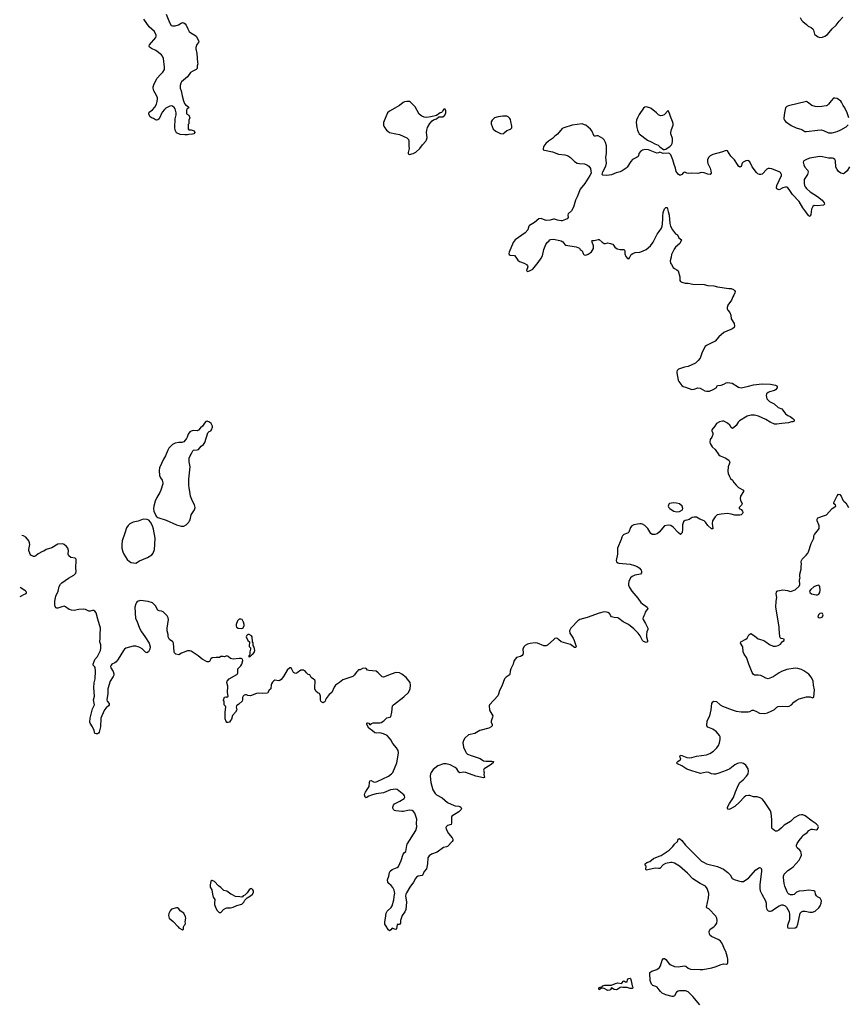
# Model space of a CAD drawing. Header units: inches. Extents: x 1839294 to 1929364, y 762242 to 909984.
# Tile 3 of 76: x 1839629 to 1853070, y 778212 to 794179. Entities that reach past the tile are written whole.
import ezdxf

# ---------------------------------------------------------------- set-up
doc = ezdxf.new("R2010")
doc.units = ezdxf.units.IN
doc.header["$MEASUREMENT"] = 0
for name, color, linetype in [('B8738', 7, 'Continuous'), ('B8747', 7, 'Continuous'), ('B8748', 7, 'Continuous'), ('B8749', 7, 'Continuous'), ('B8757', 7, 'Continuous'), ('B8758', 7, 'Continuous'), ('B8759', 7, 'Continuous')]:
    doc.layers.add(name, color=color, linetype=linetype)

msp = doc.modelspace()

# ---------------------------------------------------------------- linework, layer by layer
at = {"layer": 'B8738', "color": 6, "elevation": 700}
for points in [[(1840000, 785553), (1839930, 785517), (1839890, 785485), (1839870, 785475), (1839850, 785475), (1839830, 785482), (1839810, 785496), (1839799, 785510), (1839776, 785570), (1839776, 785590), (1839792, 785670), (1839790, 785694), (1839776, 785730), (1839730, 785785), (1839690, 785807), (1839665, 785816)], [(1839634, 784975), (1839710, 784927), (1839727, 784910), (1839733, 784887), (1839726, 784870), (1839690, 784854), (1839650, 784828), (1839629, 784820)]]:
    msp.add_lwpolyline(points, dxfattribs=at)
at = {"layer": 'B8747', "color": 6}
for points, elevation in [([(1842758, 780000), (1842766, 779950), (1842793, 779910), (1842786, 779850), (1842790, 779830), (1842810, 779771), (1842830, 779731), (1842863, 779703), (1842890, 779699), (1842935, 779750), (1842970, 779772), (1842990, 779778), (1843050, 779777), (1843090, 779785), (1843150, 779812), (1843230, 779835), (1843265, 779870), (1843279, 779901), (1843319, 779941), (1843375, 779970), (1843404, 780000)], 800), ([(1843296, 780000), (1843278, 779982), (1843254, 779970), (1843245, 779955), (1843232, 779948), (1843197, 779957), (1843130, 779961), (1843070, 779990), (1843055, 780000)], 800), ([(1845894, 780000), (1845890, 779990), (1845887, 779970), (1845902, 779870), (1845890, 779750), (1845874, 779710), (1845833, 779650), (1845820, 779620), (1845807, 779570), (1845805, 779530), (1845790, 779508), (1845750, 779506), (1845742, 779438), (1845730, 779426), (1845710, 779429), (1845670, 779448), (1845650, 779418), (1845630, 779402), (1845610, 779419), (1845590, 779449), (1845585, 779465), (1845549, 779510), (1845550, 779550), (1845563, 779610), (1845572, 779690), (1845590, 779720), (1845656, 779784), (1845672, 779810), (1845695, 779905), (1845711, 780000)], 700), ([(1850000, 778448), (1849970, 778488), (1849950, 778501), (1849898, 778518), (1849878, 778538), (1849858, 778598), (1849849, 778710), (1849851, 778730), (1849881, 778750), (1849962, 778778), (1850000, 778805)], 700)]:
    msp.add_lwpolyline(points, dxfattribs=dict(at, elevation=elevation))
for points, elevation in [([(1842170, 779779), (1842090, 779753), (1842070, 779728), (1842050, 779686), (1842043, 779650), (1842051, 779610), (1842116, 779556), (1842198, 779470), (1842212, 779450), (1842270, 779422), (1842286, 779430), (1842288, 779470), (1842298, 779490), (1842313, 779507), (1842319, 779530), (1842314, 779550), (1842321, 779610), (1842319, 779630), (1842290, 779688), (1842230, 779729), (1842210, 779762), (1842190, 779776)], 800), ([(1849530, 778470), (1849483, 778483), (1849410, 778485), (1849390, 778490), (1849370, 778486), (1849330, 778455), (1849310, 778448), (1849273, 778453), (1849230, 778478), (1849212, 778450), (1849199, 778441), (1849170, 778436), (1849110, 778467), (1849076, 778476), (1849070, 778486), (1849062, 778478), (1849062, 778470), (1849030, 778448), (1849026, 778450), (1849022, 778470), (1849030, 778482), (1849046, 778490), (1849070, 778491), (1849089, 778510), (1849119, 778521), (1849230, 778523), (1849294, 778550), (1849330, 778558), (1849389, 778551), (1849430, 778591), (1849444, 778584), (1849450, 778574), (1849470, 778574), (1849482, 778578), (1849488, 778610), (1849502, 778630), (1849530, 778636), (1849538, 778630), (1849550, 778594), (1849565, 778510), (1849575, 778490), (1849571, 778470)], 700)]:
    msp.add_lwpolyline(points, close=True, dxfattribs=dict(at, elevation=elevation))
at = {"layer": 'B8748', "color": 6, "elevation": 700}
for points in [[(1842670, 787669), (1842650, 787661), (1842624, 787636), (1842594, 787590), (1842560, 787560), (1842530, 787521), (1842510, 787514), (1842442, 787518), (1842410, 787509), (1842390, 787494), (1842363, 787457), (1842347, 787410), (1842335, 787390), (1842290, 787334), (1842258, 787322), (1842210, 787324), (1842150, 787314), (1842110, 787289), (1842050, 787233), (1842030, 787199), (1841993, 787107), (1841960, 787050), (1841896, 786910), (1841893, 786870), (1841899, 786790), (1841913, 786750), (1841938, 786710), (1841950, 786670), (1841948, 786652), (1841919, 786550), (1841904, 786510), (1841853, 786430), (1841824, 786370), (1841802, 786290), (1841797, 786250), (1841803, 786210), (1841845, 786130), (1841870, 786108), (1842004, 786064), (1842170, 785990), (1842250, 785964), (1842290, 785967), (1842330, 785988), (1842370, 786028), (1842385, 786050), (1842396, 786070), (1842412, 786150), (1842465, 786230), (1842475, 786270), (1842465, 786310), (1842431, 786370), (1842398, 786450), (1842390, 786530), (1842378, 786590), (1842373, 786633), (1842372, 786730), (1842395, 786930), (1842379, 787010), (1842379, 787070), (1842393, 787107), (1842410, 787131), (1842439, 787190), (1842450, 787197), (1842510, 787203), (1842529, 787210), (1842570, 787261), (1842612, 787290), (1842630, 787321), (1842681, 787479), (1842700, 787500), (1842728, 787512), (1842741, 787530), (1842755, 787570), (1842754, 787590), (1842737, 787630), (1842710, 787652)], [(1841630, 786078), (1841550, 786048), (1841468, 786032), (1841417, 786003), (1841390, 785977), (1841363, 785937), (1841336, 785850), (1841290, 785730), (1841283, 785670), (1841287, 785610), (1841300, 785550), (1841317, 785510), (1841370, 785427), (1841411, 785391), (1841437, 785377), (1841510, 785367), (1841570, 785401), (1841701, 785459), (1841770, 785501), (1841794, 785530), (1841813, 785587), (1841822, 785670), (1841824, 785770), (1841798, 785918), (1841783, 785970), (1841751, 786031), (1841724, 786064), (1841696, 786076)], [(1843217, 784457), (1843190, 784456), (1843170, 784442), (1843164, 784430), (1843141, 784370), (1843139, 784350), (1843148, 784328), (1843170, 784311), (1843230, 784305), (1843248, 784312), (1843268, 784350), (1843269, 784370), (1843259, 784410), (1843238, 784450)], [(1843350, 784209), (1843332, 784208), (1843310, 784186), (1843302, 784170), (1843332, 784110), (1843354, 784090), (1843353, 784013), (1843372, 783992), (1843371, 783970), (1843361, 783930), (1843362, 783890), (1843354, 783866), (1843350, 783866), (1843342, 783850), (1843350, 783845), (1843366, 783850), (1843375, 783865), (1843390, 783872), (1843397, 783883), (1843410, 783891), (1843430, 783918), (1843441, 783950), (1843430, 784006), (1843418, 784030), (1843416, 784076), (1843406, 784090), (1843399, 784170), (1843388, 784190)]]:
    msp.add_lwpolyline(points, close=True, dxfattribs=at)
at = {"layer": 'B8748', "color": 6}
for points, elevation in [([(1850000, 785870), (1849970, 785844), (1849930, 785829), (1849890, 785830), (1849867, 785847), (1849818, 785930), (1849770, 785976), (1849730, 785997), (1849710, 786002), (1849690, 786004), (1849650, 786000), (1849590, 785985), (1849561, 785970), (1849537, 785943), (1849511, 785870), (1849501, 785859), (1849490, 785850), (1849430, 785830), (1849406, 785810), (1849395, 785790), (1849387, 785750), (1849325, 785610), (1849325, 785510), (1849302, 785410), (1849310, 785388), (1849332, 785372), (1849346, 785366), (1849530, 785351), (1849602, 785330), (1849647, 785310), (1849676, 785290), (1849708, 785250), (1849715, 785230), (1849715, 785210), (1849699, 785190), (1849670, 785180), (1849607, 785173), (1849563, 785150), (1849539, 785130), (1849508, 785070), (1849502, 785030), (1849505, 785010), (1849522, 784970), (1849560, 784910), (1849657, 784797), (1849704, 784730), (1849730, 784706), (1849786, 784670), (1849806, 784650), (1849816, 784630), (1849775, 784570), (1849764, 784530), (1849742, 784490), (1849739, 784470), (1849744, 784450), (1849781, 784390), (1849816, 784310), (1849818, 784290), (1849802, 784250), (1849796, 784210), (1849798, 784170), (1849812, 784110), (1849810, 784089), (1849790, 784081), (1849750, 784096), (1849734, 784110), (1849691, 784190), (1849661, 784230), (1849590, 784303), (1849502, 784370), (1849417, 784417), (1849350, 784467), (1849330, 784477), (1849270, 784484), (1849230, 784494), (1849215, 784510), (1849194, 784550), (1849170, 784567), (1849150, 784573), (1849110, 784575), (1849030, 784556), (1848836, 784484), (1848716, 784450), (1848684, 784430), (1848585, 784330), (1848569, 784310), (1848549, 784270), (1848550, 784230), (1848605, 784150), (1848624, 784110), (1848652, 784028), (1848655, 784010), (1848650, 783996), (1848630, 784000), (1848566, 784046), (1848410, 784091), (1848370, 784130), (1848350, 784143), (1848330, 784148), (1848310, 784144), (1848291, 784130), (1848190, 784038), (1848170, 784027), (1848130, 784024), (1848030, 784070), (1847990, 784073), (1847910, 784062), (1847867, 784050), (1847830, 784032), (1847804, 784010), (1847792, 783970), (1847796, 783910), (1847790, 783886), (1847778, 783870), (1847750, 783852), (1847690, 783836), (1847667, 783810), (1847646, 783774), (1847632, 783730), (1847594, 783650), (1847585, 783615), (1847579, 783561), (1847571, 783549), (1847522, 783518), (1847491, 783489), (1847448, 783370), (1847410, 783299), (1847398, 783242), (1847385, 783215), (1847250, 783070), (1847245, 783050), (1847250, 782990), (1847257, 782970), (1847302, 782890), (1847300, 782870), (1847275, 782805), (1847275, 782790), (1847292, 782750), (1847292, 782728), (1847279, 782710), (1847239, 782690), (1847090, 782653), (1847010, 782602), (1846910, 782582), (1846852, 782528), (1846826, 782490), (1846819, 782450), (1846830, 782381), (1846860, 782310), (1846872, 782290), (1846892, 782270), (1846950, 782245), (1847068, 782210), (1847097, 782197), (1847150, 782162), (1847190, 782157), (1847290, 782157), (1847315, 782150), (1847307, 782130), (1847263, 782090), (1847162, 782030), (1847153, 782010), (1847165, 781970), (1847160, 781940), (1847171, 781890), (1847150, 781885), (1847030, 781914), (1846867, 781973), (1846830, 781976), (1846770, 781965), (1846750, 781978), (1846720, 782030), (1846695, 782050), (1846610, 782097), (1846548, 782112), (1846501, 782110), (1846410, 782080), (1846338, 782022), (1846303, 781970), (1846294, 781947), (1846287, 781910), (1846298, 781810), (1846332, 781690), (1846366, 781630), (1846390, 781610), (1846481, 781561), (1846570, 781487), (1846674, 781434), (1846690, 781429), (1846750, 781427), (1846770, 781420), (1846784, 781410), (1846794, 781386), (1846788, 781370), (1846750, 781335), (1846638, 781262), (1846631, 781249), (1846635, 781150), (1846630, 781130), (1846568, 781110), (1846548, 781092), (1846543, 781077), (1846546, 781050), (1846582, 780982), (1846645, 780910), (1846654, 780890), (1846654, 780870), (1846644, 780850), (1846570, 780773), (1846550, 780764), (1846503, 780757), (1846400, 780680), (1846310, 780646), (1846270, 780618), (1846250, 780589), (1846244, 780490), (1846226, 780410), (1846190, 780367), (1846171, 780330), (1846168, 780312), (1846157, 780303), (1846090, 780288), (1846064, 780276), (1846047, 780253), (1846018, 780190), (1845956, 780110), (1845902, 780018), (1845894, 780000)], 700), ([(1845711, 780000), (1845713, 780010), (1845703, 780063), (1845684, 780104), (1845657, 780137), (1845614, 780170), (1845599, 780190), (1845593, 780230), (1845616, 780290), (1845628, 780350), (1845637, 780370), (1845670, 780399), (1845750, 780430), (1845771, 780449), (1845817, 780543), (1845850, 780646), (1845870, 780674), (1845892, 780690), (1845908, 780788), (1845916, 780810), (1846057, 781030), (1846071, 781090), (1846068, 781148), (1846073, 781213), (1846038, 781310), (1846017, 781337), (1845993, 781353), (1845950, 781358), (1845850, 781338), (1845830, 781338), (1845730, 781349), (1845710, 781357), (1845690, 781372), (1845682, 781390), (1845681, 781410), (1845690, 781440), (1845710, 781464), (1845796, 781504), (1845863, 781550), (1845875, 781570), (1845873, 781590), (1845858, 781610), (1845750, 781697), (1845730, 781702), (1845641, 781690), (1845530, 781641), (1845410, 781623), (1845353, 781607), (1845294, 781586), (1845250, 781561), (1845233, 781573), (1845224, 781610), (1845227, 781630), (1845236, 781650), (1845267, 781693), (1845295, 781745), (1845302, 781810), (1845310, 781835), (1845330, 781844), (1845370, 781821), (1845390, 781816), (1845410, 781818), (1845430, 781823), (1845611, 781910), (1845662, 781950), (1845679, 781970), (1845746, 782130), (1845768, 782250), (1845772, 782292), (1845767, 782330), (1845742, 782370), (1845681, 782441), (1845650, 782502), (1845630, 782530), (1845590, 782570), (1845530, 782596), (1845470, 782612), (1845410, 782608), (1845392, 782612), (1845350, 782649), (1845290, 782689), (1845258, 782750), (1845258, 782762), (1845259, 782770), (1845270, 782776), (1845290, 782773), (1845310, 782746), (1845336, 782764), (1845365, 782775), (1845450, 782779), (1845470, 782775), (1845490, 782782), (1845534, 782810), (1845585, 782855), (1845647, 782873), (1845667, 782950), (1845678, 783050), (1845690, 783070), (1845862, 783198), (1845934, 783270), (1845962, 783330), (1845967, 783390), (1845961, 783430), (1845898, 783510), (1845830, 783566), (1845790, 783588), (1845730, 783591), (1845652, 783568), (1845530, 783519), (1845510, 783524), (1845490, 783536), (1845445, 783590), (1845410, 783614), (1845290, 783625), (1845273, 783633), (1845250, 783656), (1845230, 783664), (1845190, 783655), (1845150, 783638), (1845126, 783634), (1845114, 783626), (1845107, 783610), (1845090, 783600), (1845052, 783548), (1845030, 783530), (1844970, 783505), (1844868, 783472), (1844819, 783430), (1844750, 783385), (1844730, 783354), (1844690, 783270), (1844646, 783234), (1844602, 783170), (1844591, 783150), (1844586, 783130), (1844570, 783109), (1844550, 783099), (1844530, 783109), (1844516, 783130), (1844510, 783150), (1844508, 783210), (1844499, 783239), (1844491, 783251), (1844470, 783258), (1844435, 783290), (1844415, 783330), (1844415, 783375), (1844424, 783430), (1844424, 783450), (1844414, 783470), (1844390, 783492), (1844376, 783496), (1844355, 783510), (1844335, 783555), (1844310, 783562), (1844279, 783590), (1844264, 783610), (1844230, 783633), (1844190, 783629), (1844130, 783585), (1844110, 783579), (1844090, 783581), (1844070, 783595), (1844030, 783669), (1844010, 783669), (1843965, 783630), (1843906, 783530), (1843870, 783479), (1843850, 783464), (1843830, 783455), (1843770, 783467), (1843750, 783458), (1843730, 783435), (1843714, 783410), (1843709, 783391), (1843701, 783330), (1843676, 783304), (1843650, 783257), (1843570, 783252), (1843510, 783256), (1843470, 783252), (1843370, 783215), (1843330, 783220), (1843310, 783231), (1843290, 783231), (1843270, 783223), (1843256, 783210), (1843243, 783190), (1843243, 783150), (1843236, 783130), (1843183, 783077), (1843144, 783050), (1843140, 783030), (1843152, 782988), (1843131, 782950), (1843083, 782897), (1843063, 782837), (1843050, 782813), (1843030, 782789), (1843010, 782782), (1842990, 782784), (1842977, 782797), (1842959, 782839), (1842964, 782890), (1842960, 782950), (1842972, 783032), (1842967, 783047), (1842945, 783070), (1842947, 783127), (1842928, 783150), (1842939, 783161), (1842950, 783191), (1842970, 783198), (1842990, 783191), (1843013, 783210), (1843001, 783270), (1843007, 783370), (1842990, 783430), (1842996, 783450), (1843028, 783492), (1843150, 783559), (1843161, 783570), (1843169, 783590), (1843166, 783630), (1843169, 783650), (1843217, 783703), (1843232, 783728), (1843247, 783790), (1843242, 783810), (1843219, 783819), (1843190, 783821), (1843089, 783809), (1843050, 783822), (1843012, 783852), (1842990, 783861), (1842950, 783849), (1842930, 783853), (1842894, 783850), (1842870, 783835), (1842817, 783837), (1842751, 783830), (1842728, 783812), (1842708, 783772), (1842690, 783764), (1842670, 783764), (1842590, 783809), (1842523, 783863), (1842410, 783938), (1842390, 783944), (1842350, 783944), (1842253, 783907), (1842210, 783879), (1842161, 783890), (1842140, 783910), (1842135, 783930), (1842125, 784070), (1842112, 784092), (1842061, 784130), (1842046, 784150), (1842039, 784170), (1842036, 784210), (1842019, 784270), (1842019, 784310), (1842045, 784450), (1842039, 784479), (1842021, 784510), (1841956, 784576), (1841930, 784590), (1841890, 784594), (1841870, 784602), (1841830, 784673), (1841803, 784703), (1841781, 784721), (1841710, 784745), (1841590, 784759), (1841536, 784744), (1841521, 784730), (1841510, 784708), (1841498, 784650), (1841506, 784470), (1841528, 784428), (1841571, 784310), (1841605, 784250), (1841659, 784179), (1841727, 784070), (1841746, 784010), (1841741, 783970), (1841718, 783930), (1841690, 783914), (1841670, 783924), (1841614, 783974), (1841578, 783998), (1841551, 784011), (1841510, 784022), (1841470, 784022), (1841351, 783988), (1841330, 783972), (1841310, 783947), (1841225, 783810), (1841192, 783768), (1841170, 783751), (1841123, 783730), (1841110, 783714), (1841104, 783690), (1841106, 783670), (1841146, 783610), (1841155, 783570), (1841153, 783550), (1841143, 783530), (1841097, 783450), (1841057, 783330), (1841058, 783250), (1841042, 783150), (1841048, 783130), (1841078, 783090), (1841082, 783070), (1841068, 783050), (1841030, 783018), (1841007, 782990), (1840959, 782890), (1840947, 782850), (1840939, 782710), (1840916, 782625), (1840906, 782610), (1840890, 782599), (1840870, 782597), (1840850, 782602), (1840834, 782654), (1840809, 782710), (1840773, 782770), (1840765, 782790), (1840771, 782850), (1840810, 783005), (1840843, 783070), (1840828, 783148), (1840841, 783210), (1840829, 783349), (1840837, 783423), (1840851, 783490), (1840856, 783616), (1840852, 783672), (1840841, 783690), (1840821, 783710), (1840818, 783730), (1840850, 783802), (1840890, 783854), (1840925, 783915), (1840939, 783950), (1840946, 783990), (1840943, 784043), (1840931, 784091), (1840936, 784150), (1840932, 784210), (1840942, 784310), (1840897, 784457), (1840870, 784561), (1840850, 784588), (1840830, 784598), (1840810, 784600), (1840770, 784588), (1840750, 784590), (1840696, 784616), (1840670, 784620), (1840590, 784614), (1840510, 784599), (1840470, 784603), (1840430, 784616), (1840370, 784658), (1840350, 784666), (1840310, 784660), (1840250, 784634), (1840230, 784635), (1840221, 784641), (1840204, 784664), (1840196, 784690), (1840196, 784750), (1840213, 784830), (1840251, 784910), (1840270, 784990), (1840293, 785027), (1840314, 785046), (1840419, 785121), (1840508, 785170), (1840539, 785201), (1840545, 785230), (1840540, 785290), (1840547, 785410), (1840542, 785430), (1840526, 785446), (1840460, 785460), (1840426, 785486), (1840416, 785510), (1840420, 785570), (1840411, 785610), (1840390, 785638), (1840350, 785670), (1840330, 785678), (1840250, 785676), (1840150, 785614), (1840059, 785590), (1840018, 785562), (1840000, 785553)], 700), ([(1850000, 780415), (1849990, 780414), (1849950, 780420), (1849916, 780416), (1849790, 780389), (1849785, 780405), (1849789, 780450), (1849777, 780470), (1849777, 780490), (1849804, 780510), (1849850, 780530), (1849910, 780578), (1850000, 780612)], 700), ([(1843055, 780000), (1842990, 780044), (1842939, 780059), (1842890, 780106), (1842853, 780133), (1842790, 780206), (1842750, 780221), (1842742, 780218), (1842731, 780209), (1842730, 780206), (1842719, 780150), (1842718, 780110), (1842748, 780068), (1842758, 780000)], 800), ([(1843404, 780000), (1843410, 780006), (1843419, 780030), (1843419, 780050), (1843410, 780068), (1843390, 780088), (1843370, 780086), (1843350, 780068), (1843318, 780022), (1843296, 780000)], 800)]:
    msp.add_lwpolyline(points, dxfattribs=dict(at, elevation=elevation))
at = {"layer": 'B8749', "color": 6}
for points, elevation in [([(1842002, 794270), (1842056, 794136), (1842087, 794087), (1842110, 794077), (1842150, 794078), (1842202, 794098), (1842250, 794125), (1842270, 794132), (1842291, 794130), (1842313, 794113), (1842330, 794091), (1842356, 794030), (1842379, 793990), (1842404, 793964), (1842470, 793930), (1842490, 793910), (1842535, 793830), (1842529, 793810), (1842501, 793779), (1842484, 793730), (1842486, 793706), (1842504, 793630), (1842515, 793485), (1842516, 793464), (1842506, 793430), (1842505, 793390), (1842490, 793370), (1842436, 793344), (1842399, 793321), (1842350, 793250), (1842256, 793170), (1842243, 793150), (1842232, 793110), (1842234, 793070), (1842250, 793023), (1842262, 792942), (1842284, 792864), (1842302, 792822), (1842319, 792799), (1842362, 792770), (1842372, 792750), (1842345, 792735), (1842332, 792710), (1842333, 792653), (1842371, 792631), (1842391, 792590), (1842374, 792550), (1842374, 792490), (1842362, 792478), (1842362, 792410), (1842373, 792393), (1842411, 792391), (1842457, 792377), (1842472, 792350), (1842452, 792330), (1842430, 792321), (1842370, 792317), (1842350, 792310), (1842310, 792310), (1842230, 792317), (1842170, 792342), (1842150, 792389), (1842145, 792430), (1842150, 792570), (1842166, 792634), (1842167, 792670), (1842152, 792732), (1842136, 792756), (1842110, 792775), (1842090, 792781), (1842065, 792775), (1841998, 792742), (1841976, 792724), (1841942, 792678), (1841890, 792570), (1841870, 792554), (1841850, 792549), (1841830, 792555), (1841798, 792578), (1841768, 792590), (1841742, 792610), (1841721, 792650), (1841721, 792670), (1841730, 792681), (1841782, 792718), (1841821, 792759), (1841847, 792810), (1841859, 792850), (1841864, 792890), (1841862, 792910), (1841850, 792950), (1841807, 793027), (1841796, 793070), (1841795, 793090), (1841810, 793141), (1841861, 793230), (1841910, 793290), (1841951, 793329), (1841976, 793370), (1841979, 793410), (1841963, 793550), (1841947, 793590), (1841929, 793610), (1841837, 793677), (1841765, 793710), (1841734, 793734), (1841729, 793750), (1841735, 793770), (1841835, 793890), (1841844, 793910), (1841844, 793930), (1841815, 793990), (1841730, 794066), (1841645, 794185)], 600), ([(1850000, 792630), (1849990, 792637), (1849958, 792670), (1849870, 792740), (1849850, 792750), (1849790, 792765), (1849770, 792759), (1849750, 792744), (1849676, 792644), (1849648, 792590), (1849635, 792550), (1849630, 792510), (1849640, 792430), (1849650, 792386), (1849665, 792350), (1849679, 792330), (1849810, 792227), (1849870, 792201), (1849930, 792165), (1849984, 792144), (1850000, 792127)], 700), ([(1850000, 792025), (1849990, 792019), (1849965, 792015), (1849826, 792066), (1849770, 792075), (1849730, 792064), (1849698, 792042), (1849674, 792010), (1849667, 791973), (1849659, 791961), (1849646, 791950), (1849568, 791912), (1849540, 791880), (1849484, 791790), (1849464, 791770), (1849404, 791730), (1849367, 791710), (1849306, 791694), (1849230, 791663), (1849152, 791652), (1849090, 791657), (1849079, 791670), (1849087, 791710), (1849134, 791806), (1849146, 791850), (1849138, 791950), (1849146, 792010), (1849145, 792135), (1849132, 792190), (1849112, 792230), (1849090, 792253), (1849010, 792296), (1848990, 792295), (1848970, 792288), (1848950, 792291), (1848910, 792376), (1848890, 792404), (1848810, 792466), (1848790, 792476), (1848750, 792490), (1848590, 792466), (1848453, 792427), (1848427, 792413), (1848355, 792325), (1848311, 792290), (1848271, 792250), (1848209, 792210), (1848163, 792170), (1848132, 792130), (1848123, 792110), (1848118, 792090), (1848122, 792070), (1848142, 792062), (1848274, 792034), (1848370, 791999), (1848470, 791986), (1848510, 791975), (1848530, 791968), (1848565, 791945), (1848630, 791882), (1848670, 791854), (1848710, 791845), (1848790, 791841), (1848830, 791825), (1848862, 791802), (1848887, 791767), (1848896, 791690), (1848879, 791650), (1848797, 791523), (1848719, 791430), (1848673, 791307), (1848644, 791250), (1848610, 791138), (1848580, 791080), (1848527, 791030), (1848521, 791010), (1848523, 790970), (1848512, 790950), (1848430, 790919), (1848410, 790917), (1848350, 790929), (1848305, 790945), (1848290, 790945), (1848231, 790929), (1848170, 790925), (1848150, 790926), (1848090, 790954), (1848050, 790949), (1847977, 790890), (1847896, 790844), (1847886, 790830), (1847870, 790770), (1847830, 790720), (1847666, 790610), (1847636, 790564), (1847567, 790410), (1847564, 790390), (1847570, 790370), (1847583, 790363), (1847653, 790353), (1847676, 790330), (1847710, 790278), (1847736, 790256), (1847811, 790230), (1847851, 790210), (1847867, 790190), (1847871, 790170), (1847851, 790110), (1847860, 790100), (1847870, 790096), (1847910, 790111), (1847950, 790136), (1848041, 790239), (1848090, 790313), (1848108, 790350), (1848131, 790450), (1848165, 790535), (1848190, 790573), (1848213, 790590), (1848229, 790610), (1848243, 790617), (1848290, 790619), (1848390, 790601), (1848413, 790593), (1848437, 790577), (1848470, 790531), (1848490, 790521), (1848655, 790495), (1848685, 790485), (1848710, 790472), (1848722, 790450), (1848751, 790431), (1848767, 790387), (1848775, 790375), (1848787, 790367), (1848810, 790363), (1848850, 790375), (1848884, 790396), (1848904, 790416), (1848938, 790470), (1848937, 790510), (1848914, 790570), (1848910, 790594), (1848920, 790600), (1848950, 790599), (1849010, 790616), (1849030, 790616), (1849077, 790570), (1849110, 790551), (1849130, 790551), (1849170, 790563), (1849210, 790548), (1849230, 790547), (1849250, 790537), (1849282, 790490), (1849322, 790462), (1849370, 790450), (1849433, 790453), (1849444, 790430), (1849444, 790384), (1849461, 790341), (1849486, 790306), (1849510, 790301), (1849523, 790317), (1849547, 790370), (1849576, 790390), (1849610, 790404), (1849690, 790410), (1849730, 790423), (1849790, 790451), (1849863, 790510), (1849906, 790574), (1849970, 790699), (1850000, 790742)], 700)]:
    msp.add_lwpolyline(points, dxfattribs=dict(at, elevation=elevation))
at = {"layer": 'B8749', "color": 6, "elevation": 700}
for points in [[(1845910, 792855), (1845870, 792848), (1845850, 792838), (1845790, 792790), (1845625, 792695), (1845597, 792670), (1845528, 792510), (1845531, 792471), (1845543, 792443), (1845577, 792390), (1845599, 792370), (1845630, 792351), (1845730, 792326), (1845790, 792320), (1845910, 792265), (1845935, 792235), (1845942, 792210), (1845940, 792130), (1845945, 792090), (1845930, 792028), (1845930, 792004), (1845952, 791992), (1846010, 792007), (1846053, 792030), (1846122, 792090), (1846162, 792150), (1846218, 792210), (1846229, 792230), (1846237, 792270), (1846230, 792350), (1846232, 792390), (1846242, 792430), (1846282, 792498), (1846319, 792541), (1846343, 792557), (1846390, 792572), (1846430, 792602), (1846490, 792606), (1846526, 792630), (1846542, 792670), (1846540, 792700), (1846530, 792726), (1846510, 792726), (1846492, 792708), (1846485, 792690), (1846470, 792675), (1846450, 792668), (1846392, 792628), (1846298, 792602), (1846230, 792595), (1846190, 792600), (1846150, 792615), (1846110, 792649), (1846046, 792766), (1845970, 792842), (1845950, 792852)], [(1847510, 792614), (1847466, 792614), (1847390, 792605), (1847330, 792586), (1847291, 792550), (1847276, 792524), (1847276, 792490), (1847310, 792406), (1847351, 792370), (1847430, 792334), (1847470, 792330), (1847490, 792342), (1847530, 792383), (1847590, 792404), (1847612, 792428), (1847614, 792450), (1847598, 792530), (1847590, 792559), (1847578, 792578), (1847570, 792590), (1847550, 792603), (1847530, 792612)]]:
    msp.add_lwpolyline(points, close=True, dxfattribs=at)
at = {"layer": 'B8757', "color": 6, "elevation": 700}
for points in [[(1850000, 778805), (1850007, 778810), (1850023, 778837), (1850050, 778927), (1850070, 778953), (1850090, 778954), (1850110, 778939), (1850164, 778870), (1850189, 778850), (1850250, 778824), (1850310, 778821), (1850410, 778835), (1850433, 778830), (1850470, 778799), (1850510, 778781), (1850666, 778774), (1850710, 778776), (1850856, 778804), (1850910, 778820), (1851010, 778860), (1851046, 778866), (1851095, 778865), (1851109, 778871), (1851113, 778887), (1851114, 778946), (1851112, 778970), (1851092, 779030), (1851084, 779070), (1851058, 779118), (1851035, 779175), (1851012, 779212), (1850994, 779234), (1850970, 779255), (1850853, 779310), (1850828, 779330), (1850818, 779350), (1850815, 779390), (1850830, 779430), (1850889, 779470), (1850910, 779490), (1850935, 779530), (1850945, 779570), (1850937, 779610), (1850920, 779640), (1850810, 779761), (1850775, 779775), (1850770, 779786), (1850804, 779936), (1850805, 780000)], [(1851668, 780000), (1851726, 779890), (1851735, 779850), (1851737, 779790), (1851750, 779750), (1851770, 779728), (1851790, 779722), (1851810, 779722), (1851831, 779729), (1851870, 779760), (1851950, 779810), (1851990, 779824), (1852010, 779824), (1852046, 779810), (1852068, 779788), (1852090, 779751), (1852108, 779710), (1852116, 779670), (1852116, 779584), (1852085, 779490), (1852083, 779463), (1852091, 779451), (1852108, 779448), (1852210, 779453), (1852236, 779470), (1852252, 779510), (1852290, 779691), (1852310, 779711), (1852330, 779723), (1852370, 779722), (1852448, 779708), (1852490, 779708), (1852530, 779725), (1852590, 779777), (1852614, 779810), (1852629, 779850), (1852633, 779890), (1852612, 779932), (1852570, 779953), (1852553, 779970), (1852540, 780000)], [(1852195, 780000), (1852190, 779995), (1852170, 779985), (1852130, 779986), (1852110, 779996), (1852106, 780000)], [(1850664, 778204), (1850550, 778338), (1850470, 778416), (1850430, 778430), (1850330, 778431), (1850310, 778427), (1850283, 778410), (1850250, 778350), (1850230, 778339), (1850210, 778340), (1850110, 778367), (1850050, 778394), (1850021, 778420), (1850000, 778448)]]:
    msp.add_lwpolyline(points, dxfattribs=at)
at = {"layer": 'B8758', "color": 6, "elevation": 700}
for points in [[(1850336, 790000), (1850339, 789950), (1850350, 789935), (1850370, 789922), (1850424, 789904), (1850470, 789907), (1850550, 789892), (1850730, 789883), (1850790, 789869), (1850890, 789862), (1850950, 789846), (1851130, 789818), (1851170, 789819), (1851210, 789804), (1851224, 789790), (1851233, 789770), (1851231, 789750), (1851214, 789710), (1851196, 789684), (1851173, 789630), (1851117, 789550), (1851104, 789510), (1851104, 789490), (1851113, 789470), (1851147, 789430), (1851165, 789390), (1851171, 789330), (1851178, 789310), (1851221, 789250), (1851226, 789210), (1851218, 789190), (1851198, 789170), (1851179, 789161), (1851110, 789135), (1851053, 789107), (1850970, 789034), (1850910, 788965), (1850770, 788894), (1850750, 788877), (1850701, 788790), (1850665, 788690), (1850636, 788650), (1850590, 788608), (1850470, 788557), (1850410, 788545), (1850350, 788525), (1850316, 788510), (1850293, 788490), (1850286, 788470), (1850286, 788450), (1850310, 788332), (1850322, 788310), (1850370, 788246), (1850390, 788230), (1850430, 788222), (1850530, 788184), (1850570, 788187), (1850630, 788207), (1850666, 788206), (1850742, 788162), (1850773, 788153), (1850816, 788156), (1850880, 788180), (1850925, 788210), (1850950, 788246), (1851010, 788250), (1851050, 788266), (1851090, 788289), (1851110, 788293), (1851150, 788292), (1851184, 788284), (1851290, 788222), (1851330, 788210), (1851450, 788235), (1851530, 788259), (1851670, 788275), (1851809, 788269), (1851890, 788255), (1851910, 788241), (1851917, 788223), (1851917, 788210), (1851890, 788176), (1851870, 788164), (1851790, 788144), (1851768, 788132), (1851743, 788110), (1851736, 788084), (1851749, 788029), (1851790, 787990), (1851867, 787947), (1851934, 787890), (1851990, 787866), (1852009, 787849), (1852051, 787790), (1852090, 787762), (1852125, 787745), (1852171, 787710), (1852191, 787690), (1852191, 787669), (1852170, 787657), (1852150, 787656), (1852098, 787642), (1851990, 787633), (1851910, 787620), (1851870, 787621), (1851803, 787650), (1851730, 787697), (1851612, 787752), (1851550, 787767), (1851495, 787765), (1851430, 787748), (1851306, 787674), (1851285, 787655), (1851250, 787599), (1851210, 787558), (1851190, 787551), (1851170, 787568), (1851146, 787606), (1851110, 787635), (1851050, 787666), (1851030, 787670), (1850981, 787659), (1850930, 787631), (1850905, 787590), (1850854, 787530), (1850855, 787510), (1850873, 787473), (1850874, 787450), (1850857, 787410), (1850830, 787370), (1850822, 787330), (1850827, 787307), (1850864, 787250), (1850909, 787209), (1850970, 787125), (1850990, 787108), (1851072, 787072), (1851130, 787038), (1851146, 787006), (1851144, 786990), (1851119, 786930), (1851117, 786857), (1851122, 786822), (1851140, 786770), (1851161, 786741), (1851192, 786712), (1851213, 786673), (1851249, 786629), (1851290, 786595), (1851371, 786550), (1851371, 786530), (1851322, 786450), (1851314, 786414), (1851319, 786390), (1851347, 786330), (1851335, 786305), (1851298, 786270), (1851302, 786250), (1851330, 786236), (1851356, 786210), (1851359, 786190), (1851351, 786170), (1851331, 786150), (1851310, 786145), (1851230, 786144), (1851170, 786161), (1851110, 786170), (1851010, 786163), (1850945, 786150), (1850910, 786119), (1850868, 786050), (1850859, 786010), (1850872, 785930), (1850870, 785922), (1850859, 785921), (1850850, 785921), (1850790, 785978), (1850751, 786031), (1850730, 786052), (1850660, 786080), (1850610, 786111), (1850570, 786111), (1850536, 786104), (1850490, 786074), (1850450, 786061), (1850422, 786058), (1850406, 786046), (1850394, 786046), (1850394, 786034), (1850379, 785990), (1850381, 785910), (1850374, 785870), (1850367, 785850), (1850350, 785833), (1850310, 785861), (1850230, 785952), (1850190, 785975), (1850150, 785980), (1850089, 785971), (1850000, 785870), (1850000, 785870)], [(1852106, 780000), (1852090, 780015), (1852076, 780036), (1852041, 780130), (1852030, 780170), (1852017, 780270), (1852018, 780290), (1852030, 780322), (1852050, 780346), (1852090, 780380), (1852150, 780418), (1852177, 780443), (1852270, 780550), (1852296, 780590), (1852308, 780630), (1852307, 780670), (1852300, 780690), (1852286, 780710), (1852238, 780750), (1852230, 780770), (1852230, 780790), (1852241, 780819), (1852270, 780870), (1852321, 780930), (1852332, 780950), (1852400, 781000), (1852430, 781030), (1852470, 781051), (1852490, 781054), (1852556, 781044), (1852570, 781051), (1852584, 781090), (1852578, 781110), (1852550, 781141), (1852482, 781182), (1852370, 781267), (1852330, 781285), (1852310, 781286), (1852270, 781278), (1852190, 781236), (1852130, 781178), (1852030, 781115), (1851988, 781072), (1851943, 781037), (1851910, 781020), (1851890, 781020), (1851870, 781028), (1851843, 781050), (1851831, 781070), (1851827, 781090), (1851832, 781210), (1851820, 781310), (1851805, 781350), (1851719, 781479), (1851676, 781536), (1851641, 781561), (1851590, 781579), (1851530, 781578), (1851470, 781600), (1851450, 781600), (1851410, 781590), (1851382, 781570), (1851307, 781490), (1851230, 781421), (1851150, 781377), (1851130, 781372), (1851117, 781377), (1851108, 781390), (1851111, 781410), (1851145, 781470), (1851210, 781567), (1851240, 781660), (1851287, 781773), (1851312, 781808), (1851362, 781850), (1851418, 781910), (1851445, 781950), (1851451, 781990), (1851446, 782030), (1851410, 782090), (1851370, 782118), (1851330, 782127), (1851295, 782125), (1851270, 782117), (1851230, 782097), (1851147, 782033), (1851090, 782002), (1850970, 781959), (1850915, 781945), (1850890, 781943), (1850851, 781951), (1850810, 781970), (1850770, 781979), (1850670, 781956), (1850530, 781996), (1850450, 782027), (1850370, 782078), (1850297, 782110), (1850284, 782130), (1850302, 782150), (1850344, 782176), (1850351, 782189), (1850339, 782230), (1850349, 782250), (1850370, 782249), (1850450, 782217), (1850491, 782209), (1850530, 782213), (1850610, 782235), (1850770, 782260), (1850821, 782279), (1850884, 782316), (1850937, 782370), (1850964, 782410), (1850981, 782450), (1850992, 782508), (1850989, 782549), (1850980, 782570), (1850932, 782630), (1850870, 782674), (1850790, 782708), (1850777, 782730), (1850781, 782810), (1850823, 782890), (1850843, 782990), (1850857, 783090), (1850870, 783117), (1850890, 783130), (1850930, 783125), (1850991, 783071), (1851030, 783046), (1851186, 782986), (1851250, 782966), (1851330, 782953), (1851443, 782957), (1851470, 782961), (1851510, 782981), (1851530, 782984), (1851582, 782962), (1851630, 782934), (1851710, 782930), (1851760, 782940), (1851830, 782970), (1851870, 782995), (1851910, 783032), (1851930, 783041), (1852010, 783047), (1852090, 783042), (1852110, 783045), (1852150, 783070), (1852186, 783110), (1852222, 783138), (1852270, 783164), (1852390, 783200), (1852450, 783197), (1852490, 783181), (1852509, 783191), (1852523, 783310), (1852506, 783390), (1852502, 783450), (1852497, 783470), (1852470, 783518), (1852427, 783567), (1852350, 783622), (1852310, 783642), (1852250, 783660), (1852210, 783663), (1852070, 783642), (1851986, 783610), (1851950, 783590), (1851850, 783520), (1851770, 783490), (1851730, 783500), (1851681, 783530), (1851650, 783544), (1851610, 783550), (1851550, 783550), (1851530, 783561), (1851510, 783593), (1851454, 783730), (1851431, 783811), (1851417, 783837), (1851378, 783890), (1851366, 783930), (1851359, 784010), (1851323, 784070), (1851329, 784091), (1851410, 784132), (1851428, 784152), (1851456, 784204), (1851470, 784217), (1851490, 784223), (1851549, 784189), (1851610, 784141), (1851630, 784131), (1851701, 784110), (1851732, 784092), (1851789, 784049), (1851850, 784022), (1851890, 784018), (1851934, 784030), (1851969, 784050), (1852005, 784095), (1852029, 784110), (1852031, 784131), (1852010, 784141), (1851982, 784142), (1851970, 784150), (1851959, 784170), (1851946, 784306), (1851948, 784332), (1851894, 784650), (1851899, 784750), (1851911, 784810), (1851901, 784870), (1851903, 784897), (1851911, 784909), (1851924, 784916), (1852010, 784936), (1852084, 784924), (1852130, 784905), (1852146, 784914), (1852206, 784934), (1852270, 784991), (1852282, 785018), (1852277, 785090), (1852281, 785119), (1852288, 785130), (1852282, 785150), (1852282, 785190), (1852304, 785270), (1852303, 785310), (1852309, 785350), (1852304, 785390), (1852309, 785409), (1852321, 785430), (1852387, 785493), (1852413, 785527), (1852425, 785550), (1852470, 785687), (1852508, 785770), (1852513, 785807), (1852523, 785830), (1852585, 785910), (1852596, 785930), (1852599, 785950), (1852596, 785970), (1852591, 785990), (1852562, 786050), (1852563, 786077), (1852578, 786102), (1852591, 786109), (1852669, 786131), (1852715, 786150), (1852808, 786252), (1852869, 786290), (1852862, 786310), (1852837, 786330), (1852836, 786350), (1852890, 786458), (1852910, 786485), (1852930, 786482), (1852954, 786454), (1852981, 786390), (1852998, 786370), (1853030, 786346), (1853071, 786271)], [(1850000, 780612), (1850035, 780625), (1850166, 780714), (1850221, 780770), (1850250, 780810), (1850301, 780850), (1850310, 780892), (1850330, 780902), (1850370, 780866), (1850431, 780791), (1850690, 780534), (1850730, 780510), (1850770, 780492), (1850950, 780444), (1851010, 780421), (1851043, 780403), (1851117, 780350), (1851153, 780310), (1851188, 780250), (1851216, 780236), (1851290, 780212), (1851330, 780205), (1851370, 780206), (1851410, 780228), (1851450, 780259), (1851570, 780392), (1851630, 780428), (1851650, 780423), (1851660, 780400), (1851662, 780370), (1851632, 780150), (1851632, 780090), (1851642, 780050), (1851668, 780000)], [(1850805, 780000), (1850805, 780010), (1850779, 780090), (1850752, 780130), (1850669, 780169), (1850550, 780249), (1850459, 780339), (1850331, 780451), (1850250, 780503), (1850213, 780513), (1850192, 780512), (1850107, 780493), (1850068, 780472), (1850010, 780416), (1850000, 780415)], [(1852540, 780000), (1852536, 780010), (1852533, 780033), (1852525, 780045), (1852513, 780053), (1852430, 780063), (1852350, 780050), (1852270, 780048), (1852230, 780032), (1852195, 780000)]]:
    msp.add_lwpolyline(points, dxfattribs=at)
for points in [[(1850236, 786344), (1850170, 786334), (1850156, 786324), (1850147, 786290), (1850154, 786274), (1850176, 786250), (1850210, 786225), (1850238, 786210), (1850290, 786197), (1850330, 786205), (1850382, 786230), (1850385, 786250), (1850373, 786290), (1850333, 786330), (1850281, 786341)], [(1852590, 785009), (1852550, 784999), (1852510, 784983), (1852460, 784940), (1852441, 784910), (1852445, 784890), (1852472, 784870), (1852550, 784851), (1852570, 784851), (1852590, 784861), (1852609, 784890), (1852615, 784930), (1852606, 784986)], [(1852630, 784557), (1852608, 784552), (1852585, 784530), (1852574, 784494), (1852584, 784484), (1852600, 784480), (1852630, 784483), (1852650, 784496), (1852659, 784510), (1852664, 784530), (1852652, 784552)]]:
    msp.add_lwpolyline(points, close=True, dxfattribs=at)
at = {"layer": 'B8759', "color": 6, "elevation": 700}
for points in [[(1852290, 794215), (1852313, 794173), (1852330, 794150), (1852390, 794103), (1852416, 794076), (1852470, 794051), (1852496, 794030), (1852507, 794007), (1852524, 793944), (1852556, 793916), (1852582, 793902), (1852610, 793893), (1852650, 793896), (1852690, 793913), (1852730, 793941), (1852810, 794032), (1852872, 794088), (1852923, 794157), (1852981, 794219)], [(1853081, 792590), (1853050, 792670), (1853012, 792752), (1852987, 792790), (1852962, 792842), (1852950, 792857), (1852890, 792901), (1852850, 792909), (1852830, 792904), (1852790, 792865), (1852748, 792810), (1852728, 792790), (1852710, 792781), (1852642, 792770), (1852570, 792765), (1852531, 792771), (1852477, 792790), (1852410, 792842), (1852390, 792850), (1852098, 792782), (1852070, 792770), (1852053, 792750), (1852034, 792666), (1852025, 792590), (1852024, 792570), (1852033, 792550), (1852051, 792530), (1852143, 792463), (1852225, 792425), (1852318, 792398), (1852366, 792366), (1852390, 792364), (1852570, 792390), (1852630, 792391), (1852670, 792384), (1852750, 792345), (1852810, 792346), (1852890, 792366), (1852949, 792391), (1853037, 792443), (1853070, 792476)], [(1850000, 792127), (1850010, 792115), (1850070, 792075), (1850090, 792073), (1850110, 792080), (1850182, 792130), (1850202, 792150), (1850215, 792170), (1850220, 792210), (1850217, 792250), (1850193, 792330), (1850192, 792350), (1850202, 792398), (1850230, 792470), (1850230, 792498), (1850220, 792530), (1850183, 792610), (1850170, 792658), (1850150, 792706), (1850084, 792636), (1850057, 792623), (1850030, 792619), (1850010, 792624), (1850000, 792630)], [(1853090, 791793), (1853051, 791730), (1853010, 791689), (1852990, 791681), (1852949, 791690), (1852910, 791717), (1852888, 791748), (1852870, 791790), (1852861, 791890), (1852853, 791910), (1852830, 791928), (1852813, 791933), (1852750, 791934), (1852650, 791956), (1852610, 791958), (1852448, 791932), (1852403, 791917), (1852350, 791890), (1852339, 791870), (1852350, 791825), (1852366, 791790), (1852414, 791734), (1852420, 791710), (1852410, 791670), (1852355, 791585), (1852352, 791530), (1852360, 791490), (1852369, 791470), (1852390, 791444), (1852450, 791389), (1852571, 791310), (1852648, 791250), (1852677, 791210), (1852685, 791190), (1852668, 791172), (1852563, 791163), (1852516, 791164), (1852493, 791150), (1852471, 791109), (1852461, 791019), (1852450, 790989), (1852430, 790998), (1852410, 791023), (1852383, 791063), (1852330, 791130), (1852273, 791230), (1852164, 791344), (1852110, 791427), (1852090, 791450), (1852070, 791461), (1852050, 791464), (1852010, 791455), (1851950, 791422), (1851930, 791424), (1851910, 791436), (1851904, 791450), (1851912, 791490), (1851988, 791650), (1851988, 791670), (1851970, 791699), (1851950, 791713), (1851830, 791758), (1851790, 791767), (1851770, 791765), (1851750, 791757), (1851730, 791741), (1851690, 791690), (1851670, 791675), (1851650, 791668), (1851627, 791670), (1851602, 791682), (1851580, 791700), (1851511, 791791), (1851470, 791876), (1851450, 791891), (1851434, 791894), (1851405, 791890), (1851366, 791870), (1851348, 791850), (1851330, 791796), (1851310, 791788), (1851290, 791804), (1851270, 791830), (1851226, 791906), (1851164, 791964), (1851110, 792053), (1851090, 792057), (1851012, 792030), (1850870, 791992), (1850830, 791970), (1850810, 791950), (1850788, 791912), (1850785, 791875), (1850790, 791847), (1850830, 791771), (1850841, 791730), (1850843, 791690), (1850830, 791670), (1850790, 791674), (1850733, 791693), (1850690, 791699), (1850630, 791687), (1850529, 791691), (1850470, 791683), (1850450, 791688), (1850430, 791703), (1850410, 791709), (1850390, 791697), (1850370, 791669), (1850350, 791658), (1850330, 791658), (1850310, 791675), (1850278, 791718), (1850267, 791770), (1850243, 791830), (1850226, 791906), (1850190, 791990), (1850172, 792010), (1850150, 792014), (1850066, 792010), (1850013, 792033), (1850000, 792025)], [(1850000, 790742), (1850040, 790800), (1850050, 790830), (1850056, 790870), (1850062, 790950), (1850059, 790990), (1850067, 791050), (1850090, 791111), (1850110, 791132), (1850130, 791132), (1850150, 791070), (1850162, 791010), (1850174, 790874), (1850187, 790830), (1850219, 790770), (1850248, 790728), (1850268, 790708), (1850298, 790690), (1850323, 790643), (1850363, 790610), (1850350, 790570), (1850337, 790550), (1850269, 790491), (1850244, 790456), (1850204, 790370), (1850198, 790330), (1850180, 790270), (1850187, 790230), (1850203, 790210), (1850230, 790159), (1850250, 790142), (1850290, 790124), (1850308, 790108), (1850336, 790010), (1850336, 790000)]]:
    msp.add_lwpolyline(points, dxfattribs=at)

doc.saveas('drawing.dxf')
